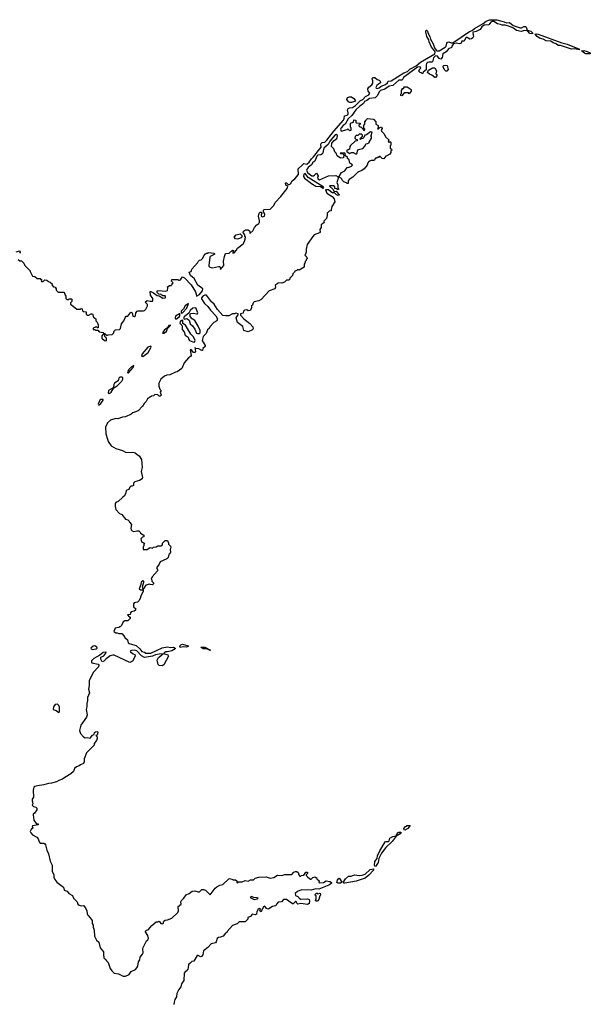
# Model space of a CAD drawing. Extents: x 2386897 to 2565480, y 579156 to 761880.
# Tile 39 of 191: x 2513162 to 2520782, y 616386 to 629539. Entities that reach past the tile are written whole.
import ezdxf

# ---------------------------------------------------------------- set-up
doc = ezdxf.new("R2010")
doc.units = 0

msp = doc.modelspace()

# ---------------------------------------------------------------- linework, layer by layer
at = {"layer": '0CON10XD'}
for points in [[(2513140, 626335), (2513165, 626320), (2513188, 626318), (2513218, 626288), (2513230, 626255), (2513300, 626185), (2513300, 626175), (2513334, 626114), (2513365, 626110), (2513395, 626080), (2513435, 626080), (2513445, 626070), (2513458, 626068), (2513450, 626055), (2513455, 626040), (2513475, 626040), (2513498, 626062), (2513525, 626060), (2513545, 626040), (2513570, 626035), (2513600, 626005), (2513590, 625995), (2513612, 625972), (2513640, 625965), (2513640, 625955), (2513650, 625945), (2513650, 625925), (2513675, 625900), (2513755, 625900), (2513768, 625858), (2513780, 625845), (2513780, 625815), (2513792, 625802), (2513815, 625800), (2513825, 625810), (2513855, 625810), (2513860, 625805), (2513860, 625775), (2513840, 625755), (2513840, 625735), (2513855, 625730), (2513925, 625672), (2513975, 625670), (2513985, 625680), (2513998, 625678), (2514002, 625652), (2514013, 625643), (2514050, 625635), (2514050, 625605), (2514065, 625590), (2514085, 625592), (2514115, 625612), (2514135, 625610), (2514150, 625565), (2514165, 625550), (2514180, 625545), (2514180, 625515), (2514195, 625500), (2514210, 625465), (2514208, 625422), (2514202, 625422), (2514185, 625440), (2514175, 625430), (2514142, 625418), (2514142, 625402), (2514165, 625400), (2514175, 625390), (2514205, 625390), (2514225, 625370), (2514275, 625360), (2514285, 625350), (2514298, 625348), (2514325, 625320), (2514345, 625328), (2514398, 625332), (2514420, 625355), (2514420, 625375), (2514440, 625395), (2514495, 625400), (2514510, 625415), (2514522, 625475), (2514552, 625515), (2514573, 625567), (2514585, 625580), (2514605, 625580), (2514645, 625632), (2514662, 625625), (2514675, 625580), (2514695, 625572), (2514710, 625585), (2514712, 625625), (2514730, 625645), (2514745, 625652), (2514815, 625650), (2514827, 625653), (2514845, 625670), (2514868, 625715), (2514868, 625735), (2514840, 625765), (2514865, 625790), (2514905, 625778), (2514935, 625778), (2514942, 625785), (2514942, 625815), (2514909, 625859), (2514905, 625908), (2514915, 625909), (2514951, 625891), (2515000, 625855), (2515025, 625850), (2515075, 625820), (2515108, 625822), (2515110, 625845), (2515105, 625850), (2515075, 625850), (2515045, 625870), (2515022, 625872), (2515000, 625895), (2515000, 625915), (2515015, 625920), (2515115, 625912), (2515138, 625922), (2515140, 625955), (2515132, 625968), (2515165, 625990), (2515185, 625990), (2515198, 626002), (2515200, 626015), (2515210, 626025), (2515190, 626045), (2515195, 626070), (2515275, 626070), (2515285, 626060), (2515295, 626060), (2515310, 626065), (2515322, 626088), (2515338, 626102), (2515365, 626091), (2515454, 625995), (2515512, 625905), (2515521, 625871), (2515525, 625848), (2515565, 625870), (2515604, 625915), (2515607, 625945), (2515541, 625991), (2515490, 626080), (2515443, 626123), (2515424, 626165), (2515450, 626175), (2515462, 626205), (2515535, 626290), (2515545, 626310), (2515565, 626328), (2515585, 626330), (2515610, 626355), (2515635, 626410), (2515645, 626410), (2515655, 626420), (2515675, 626420), (2515685, 626430), (2515755, 626420), (2515770, 626405), (2515706, 626374), (2515700, 626365), (2515687, 626255), (2515690, 626245), (2515702, 626232), (2515735, 626226), (2515815, 626244), (2515832, 626242), (2515841, 626235), (2515845, 626202), (2515888, 626255), (2515884, 626315), (2515897, 626375), (2515912, 626415), (2515958, 626422), (2516005, 626462), (2516017, 626457), (2516008, 626435), (2516010, 626420), (2516025, 626424), (2516052, 626455), (2516071, 626489), (2516145, 626545), (2516165, 626575), (2516172, 626608), (2516178, 626638), (2516170, 626645), (2516170, 626665), (2516148, 626698), (2516152, 626715), (2516176, 626734), (2516215, 626734), (2516234, 626715), (2516235, 626683), (2516275, 626718), (2516299, 626761), (2516330, 626800), (2516354, 626815), (2516363, 626835), (2516366, 626856), (2516352, 626915), (2516360, 626955), (2516375, 626970), (2516388, 626968), (2516398, 626955), (2516386, 626934), (2516388, 626915), (2516405, 626904), (2516431, 626915), (2516437, 626935), (2516418, 626975), (2516418, 626995), (2516427, 627003), (2516505, 627009), (2516556, 627055), (2516572, 627098), (2516650, 627175), (2516732, 627285), (2516742, 627315), (2516715, 627330), (2516712, 627358), (2516725, 627360), (2516751, 627331), (2516779, 627345), (2516799, 627385), (2516837, 627415), (2516885, 627471), (2516883, 627545), (2516938, 627602), (2516955, 627616), (2516995, 627609), (2517026, 627634), (2517058, 627682), (2517085, 627706), (2517188, 627835), (2517182, 627868), (2517188, 627885), (2517203, 627897), (2517236, 627904), (2517265, 627928), (2517359, 628051), (2517487, 628195), (2517496, 628214), (2517501, 628255), (2517535, 628265), (2517547, 628275), (2517551, 628295), (2517539, 628335), (2517549, 628351), (2517568, 628362), (2517605, 628366), (2517645, 628392), (2517712, 628458), (2517746, 628474), (2517779, 628511), (2517825, 628535), (2517838, 628558), (2517818, 628585), (2517812, 628615), (2517823, 628637), (2517865, 628670), (2517877, 628693), (2517880, 628725), (2517873, 628733), (2517870, 628755), (2517883, 628767), (2517907, 628767), (2517935, 628740), (2517965, 628730), (2517978, 628718), (2517980, 628695), (2517953, 628677), (2517931, 628659), (2517918, 628635), (2517922, 628625), (2517935, 628620), (2517965, 628629), (2517991, 628649), (2518049, 628675), (2518073, 628695), (2518085, 628718), (2518125, 628724), (2518292, 628828), (2518343, 628847), (2518372, 628878), (2518456, 628924), (2518515, 628970), (2518706, 629084), (2518711, 629105), (2518708, 629118), (2518663, 629173), (2518632, 629242), (2518628, 629268), (2518601, 629315), (2518584, 629375), (2518590, 629400), (2518595, 629401), (2518609, 629385), (2518618, 629355), (2518640, 629315), (2518647, 629277), (2518685, 629215), (2518704, 629164), (2518724, 629134), (2518737, 629125), (2518765, 629125), (2518846, 629174), (2518856, 629185), (2518865, 629225), (2518875, 629240), (2518895, 629242), (2518925, 629230), (2518948, 629232), (2519170, 629380), (2519207, 629393), (2519235, 629421), (2519352, 629488), (2519390, 629520), (2519435, 629539), (2519535, 629538), (2519631, 629511), (2519665, 629495), (2519705, 629500), (2519751, 629461), (2519845, 629429), (2519865, 629432), (2519895, 629450), (2519916, 629446), (2519927, 629437), (2519940, 629400), (2519988, 629385), (2520012, 629365), (2520013, 629355), (2519995, 629348), (2519975, 629353), (2519942, 629392), (2519905, 629394), (2519859, 629381), (2519795, 629395), (2519755, 629427), (2519705, 629450), (2519645, 629468), (2519607, 629467), (2519585, 629477), (2519542, 629482), (2519495, 629513), (2519474, 629516), (2519454, 629506), (2519428, 629472), (2519363, 629467), (2519336, 629445), (2519311, 629409), (2519259, 629381), (2519217, 629373), (2519212, 629365), (2519222, 629315), (2519214, 629296), (2519195, 629282), (2519175, 629279), (2519140, 629300), (2519125, 629301), (2519115, 629294), (2519096, 629254), (2519065, 629253), (2519057, 629225), (2519050, 629220), (2519032, 629218), (2518995, 629225), (2518954, 629216), (2518935, 629185), (2518928, 629162), (2518895, 629156), (2518859, 629111), (2518814, 629085), (2518804, 629035), (2518785, 629010), (2518765, 629021), (2518742, 629052), (2518715, 629055), (2518690, 629030), (2518674, 628976), (2518665, 628970), (2518628, 628972), (2518608, 628965), (2518594, 628955), (2518590, 628935), (2518592, 628868), (2518552, 628838), (2518548, 628822), (2518535, 628820), (2518525, 628830), (2518512, 628832), (2518493, 628853), (2518507, 628883), (2518519, 628891), (2518516, 628905), (2518495, 628910), (2518474, 628906), (2518287, 628765), (2518268, 628732), (2518225, 628731), (2518145, 628658), (2518095, 628653), (2518037, 628613), (2517982, 628595), (2517965, 628576), (2517942, 628528), (2517910, 628495), (2517835, 628488), (2517799, 628461), (2517765, 628447), (2517752, 628418), (2517703, 628385), (2517653, 628335), (2517600, 628260), (2517551, 628215), (2517508, 628142), (2517482, 628125), (2517455, 628095), (2517445, 628075), (2517455, 628048)], [(2520635, 629138), (2520578, 629148), (2520533, 629147), (2520385, 629193), (2520353, 629193), (2520325, 629218), (2520285, 629229), (2520255, 629254), (2520195, 629255), (2520155, 629278), (2520105, 629292), (2520073, 629313), (2520048, 629345), (2520060, 629350), (2520085, 629347), (2520402, 629232), (2520475, 629211), (2520640, 629145), (2520635, 629138)], [(2520775, 629081), (2520725, 629083), (2520703, 629093), (2520667, 629125), (2520695, 629129), (2520742, 629115), (2520780, 629095), (2520782, 629085), (2520775, 629081)], [(2518715, 628768), (2518705, 628768), (2518665, 628800), (2518635, 628810), (2518610, 628835), (2518623, 628867), (2518675, 628898), (2518706, 628896), (2518730, 628855), (2518720, 628815), (2518732, 628805), (2518733, 628787), (2518715, 628768)], [(2518865, 628851), (2518855, 628851), (2518840, 628865), (2518819, 628905), (2518823, 628927), (2518855, 628933), (2518869, 628929), (2518884, 628875), (2518865, 628851)], [(2518265, 628520), (2518250, 628525), (2518250, 628545), (2518260, 628555), (2518260, 628595), (2518270, 628605), (2518272, 628618), (2518288, 628622), (2518300, 628640), (2518335, 628640), (2518388, 628608), (2518390, 628585), (2518365, 628550), (2518355, 628560), (2518295, 628560), (2518265, 628520)], [(2517571, 628431), (2517555, 628442), (2517532, 628475), (2517541, 628499), (2517565, 628510), (2517595, 628510), (2517626, 628486), (2517642, 628465), (2517645, 628450), (2517595, 628434), (2517571, 628431)], [(2517455, 628048), (2517535, 628070), (2517545, 628080), (2517565, 628060), (2517588, 628062), (2517590, 628095), (2517580, 628105), (2517580, 628155), (2517618, 628172), (2517625, 628200), (2517650, 628195), (2517650, 628165), (2517655, 628160), (2517708, 628158), (2517710, 628145), (2517692, 628128), (2517692, 628122), (2517705, 628110), (2517718, 628108), (2517748, 628078), (2517752, 628062), (2517765, 628060), (2517770, 628075), (2517760, 628085), (2517760, 628135), (2517770, 628145), (2517770, 628175), (2517790, 628195), (2517792, 628208), (2517805, 628220), (2517885, 628210), (2517920, 628175), (2517918, 628145), (2517948, 628125), (2517950, 628095), (2517942, 628082), (2517955, 628080), (2517973, 628097), (2517996, 628106), (2518002, 628085), (2517990, 628065), (2517992, 628052), (2518025, 628020), (2518052, 627972), (2518090, 627935), (2518082, 627912), (2518095, 627900), (2518105, 627910), (2518120, 627905), (2518120, 627865), (2518110, 627855), (2518110, 627825), (2518128, 627808), (2518130, 627795), (2518120, 627785), (2518117, 627763), (2518106, 627744), (2518065, 627720), (2518052, 627718), (2518025, 627680), (2518003, 627683), (2517975, 627710), (2517965, 627710), (2517955, 627700), (2517935, 627700), (2517925, 627690), (2517915, 627690), (2517895, 627660), (2517855, 627658), (2517827, 627643), (2517812, 627625), (2517803, 627595), (2517761, 627545), (2517733, 627525), (2517679, 627501), (2517612, 627435), (2517562, 627405), (2517550, 627385), (2517548, 627352), (2517535, 627350), (2517525, 627360), (2517491, 627371), (2517472, 627392), (2517459, 627419), (2517430, 627435), (2517428, 627445), (2517460, 627500), (2517505, 627522), (2517537, 627563), (2517561, 627569), (2517595, 627582), (2517607, 627595), (2517599, 627609), (2517573, 627623), (2517562, 627665), (2517540, 627685), (2517538, 627698), (2517512, 627722), (2517508, 627758), (2517442, 627758), (2517445, 627750), (2517475, 627750), (2517490, 627735), (2517488, 627692), (2517448, 627688), (2517402, 627722), (2517388, 627758), (2517370, 627775), (2517356, 627816), (2517327, 627845), (2517331, 627889), (2517360, 627925), (2517398, 627952), (2517403, 627965), (2517408, 627988), (2517402, 628002), (2517395, 628007), (2517375, 627999), (2517305, 627917), (2517280, 627870), (2517222, 627825), (2517204, 627745), (2517186, 627734), (2517145, 627730), (2517132, 627718), (2517103, 627647), (2517075, 627632), (2517058, 627602), (2517015, 627565), (2517000, 627545), (2516994, 627524), (2517009, 627495), (2517064, 627454), (2517086, 627454), (2517100, 627460), (2517128, 627488), (2517150, 627455), (2517150, 627445), (2517140, 627435), (2517142, 627415), (2517165, 627402), (2517288, 627452), (2517385, 627458), (2517415, 627440), (2517420, 627435), (2517398, 627365), (2517410, 627335), (2517410, 627295), (2517420, 627285), (2517418, 627272), (2517405, 627270), (2517395, 627280), (2517372, 627282), (2517370, 627305), (2517355, 627320), (2517305, 627320), (2517300, 627315), (2517343, 627273), (2517360, 627245), (2517388, 627248), (2517399, 627239), (2517428, 627195), (2517415, 627191), (2517395, 627200), (2517365, 627228), (2517335, 627227), (2517285, 627268), (2517248, 627265), (2517265, 627222), (2517335, 627177), (2517362, 627145), (2517372, 627105), (2517332, 627045), (2517320, 627005), (2517320, 626985), (2517295, 626980), (2517270, 626955), (2517270, 626925), (2517260, 626885), (2517222, 626848), (2517228, 626832), (2517208, 626812), (2517190, 626805), (2517190, 626765), (2517170, 626735), (2517177, 626703), (2517167, 626693), (2517097, 626663), (2517077, 626643), (2517002, 626535), (2516988, 626472), (2516988, 626435), (2516980, 626405), (2516970, 626395), (2516997, 626367), (2517000, 626345), (2516990, 626335), (2516988, 626322), (2516973, 626307), (2516970, 626285), (2516960, 626275), (2516960, 626235), (2516895, 626192), (2516875, 626200), (2516865, 626190), (2516835, 626180), (2516830, 626165), (2516808, 626142), (2516805, 626120), (2516772, 626088), (2516770, 626075), (2516755, 626060), (2516725, 626060), (2516697, 626033), (2516665, 626020), (2516625, 626022), (2516603, 626017), (2516572, 625988), (2516580, 625965), (2516570, 625945), (2516495, 625918), (2516385, 625802), (2516355, 625782), (2516295, 625770), (2516282, 625758), (2516270, 625725), (2516260, 625715), (2516260, 625685), (2516240, 625655), (2516215, 625652), (2516195, 625662), (2516165, 625660), (2516150, 625645), (2516145, 625620), (2516112, 625608), (2516112, 625592), (2516154, 625544), (2516235, 625481), (2516276, 625435), (2516281, 625415), (2516273, 625395), (2516215, 625368), (2516155, 625387), (2516140, 625440), (2516070, 625495), (2516052, 625555), (2516080, 625595), (2516078, 625608), (2516045, 625620), (2516035, 625610), (2516005, 625608), (2515956, 625584), (2515915, 625581), (2515875, 625589), (2515805, 625666), (2515759, 625739), (2515725, 625772), (2515658, 625858), (2515635, 625859), (2515608, 625845), (2515591, 625825), (2515590, 625810), (2515630, 625750), (2515675, 625709), (2515710, 625660), (2515782, 625585), (2515804, 625545), (2515795, 625518), (2515757, 625493), (2515700, 625435), (2515692, 625415), (2515672, 625395), (2515653, 625347), (2515612, 625305), (2515598, 625255), (2515637, 625187), (2515637, 625173), (2515610, 625145), (2515605, 625120), (2515595, 625118), (2515555, 625143), (2515515, 625148), (2515502, 625158), (2515510, 625105), (2515506, 625094), (2515484, 625094), (2515455, 625127), (2515441, 625129), (2515452, 625055), (2515445, 625040), (2515417, 625023), (2515358, 624955), (2515329, 624881), (2515265, 624833), (2515245, 624832), (2515166, 624794), (2515125, 624790), (2515095, 624778), (2515048, 624735), (2515022, 624685), (2515020, 624645), (2515033, 624603), (2515050, 624585), (2515040, 624565), (2515050, 624525), (2515038, 624512), (2515025, 624510), (2515007, 624527), (2514965, 624530), (2514947, 624513), (2514922, 624508), (2514870, 624475), (2514853, 624437), (2514825, 624412), (2514803, 624375), (2514745, 624316), (2514675, 624288), (2514650, 624270), (2514574, 624236), (2514535, 624229), (2514475, 624206), (2514445, 624210), (2514375, 624190), (2514333, 624155), (2514307, 624095), (2514314, 624005), (2514333, 623935), (2514344, 623904), (2514385, 623848), (2514445, 623812), (2514536, 623786), (2514585, 623758), (2514675, 623761), (2514704, 623754), (2514729, 623729), (2514758, 623715), (2514790, 623665), (2514797, 623555), (2514786, 623505), (2514803, 623425), (2514798, 623405), (2514760, 623385), (2514700, 623365), (2514683, 623347), (2514680, 623315), (2514665, 623308), (2514645, 623308), (2514632, 623295), (2514620, 623265), (2514594, 623256), (2514584, 623246), (2514573, 623205), (2514558, 623175), (2514535, 623158), (2514476, 623104), (2514445, 623088), (2514438, 623075), (2514437, 623035), (2514448, 622995), (2514494, 622944), (2514525, 622928), (2514575, 622868), (2514605, 622860), (2514625, 622840), (2514630, 622825), (2514657, 622797), (2514648, 622745), (2514650, 622725), (2514662, 622712), (2514685, 622700), (2514725, 622710), (2514755, 622710), (2514770, 622695), (2514775, 622680), (2514820, 622655), (2514818, 622632), (2514802, 622628), (2514780, 622605), (2514783, 622583), (2514795, 622560), (2514830, 622545), (2514820, 622535), (2514820, 622515), (2514810, 622495), (2514812, 622462), (2514865, 622460), (2514885, 622480), (2514895, 622480), (2514905, 622490), (2514935, 622480), (2514948, 622492), (2514985, 622498), (2515005, 622510), (2515045, 622510), (2515070, 622525), (2515070, 622545), (2515105, 622580), (2515135, 622580), (2515140, 622575), (2515140, 622565), (2515150, 622555), (2515150, 622535), (2515178, 622505), (2515180, 622495), (2515177, 622473), (2515170, 622465), (2515178, 622425), (2515166, 622404), (2515153, 622397), (2515144, 622355), (2515125, 622336), (2515040, 622295), (2515026, 622265), (2514990, 622215), (2515008, 622185), (2515004, 622175), (2514933, 622095), (2514920, 622065), (2514927, 622057), (2514928, 622038), (2514947, 622017), (2514950, 622005), (2514935, 621990), (2514903, 621993), (2514895, 622000), (2514846, 621984), (2514832, 621968), (2514825, 621942), (2514810, 621930), (2514804, 621965), (2514821, 622025), (2514818, 622038), (2514805, 622041), (2514786, 622025), (2514781, 621995), (2514758, 621938), (2514774, 621924), (2514796, 621924), (2514810, 621930), (2514811, 621905), (2514781, 621839), (2514773, 621805), (2514755, 621776), (2514735, 621758), (2514693, 621747), (2514680, 621735), (2514680, 621695), (2514692, 621682), (2514708, 621678), (2514707, 621653), (2514692, 621638), (2514652, 621628), (2514640, 621615), (2514638, 621592), (2514602, 621588), (2514622, 621562), (2514638, 621558), (2514638, 621542), (2514605, 621510), (2514565, 621508), (2514544, 621496), (2514520, 621445), (2514505, 621430), (2514495, 621430), (2514485, 621420), (2514435, 621410), (2514420, 621365), (2514445, 621350), (2514465, 621350), (2514485, 621340), (2514525, 621340), (2514555, 621310), (2514568, 621285), (2514604, 621254), (2514613, 621215), (2514624, 621204), (2514718, 621178), (2514766, 621136), (2514795, 621098), (2514830, 621090), (2514845, 621078), (2514915, 621076), (2515065, 621150), (2515135, 621161), (2515175, 621154), (2515215, 621157), (2515240, 621145), (2515238, 621135), (2515195, 621110), (2515135, 621095)], [(2517655, 627742), (2517668, 627755), (2517672, 627785), (2517688, 627805), (2517745, 627818), (2517777, 627853), (2517785, 627880), (2517807, 627883), (2517830, 627895), (2517830, 627905), (2517860, 627955), (2517860, 627975), (2517850, 627985), (2517857, 627993), (2517868, 628038), (2517845, 628040), (2517795, 628000), (2517772, 627998), (2517760, 627965), (2517745, 627950), (2517725, 627950), (2517715, 627940), (2517710, 627945), (2517712, 627958), (2517740, 627985), (2517740, 627995), (2517728, 628008), (2517695, 628010), (2517678, 627992), (2517655, 627990), (2517642, 627978), (2517640, 627955), (2517652, 627942), (2517668, 627938), (2517668, 627922), (2517642, 627918), (2517582, 627858), (2517570, 627845), (2517565, 627810), (2517555, 627800), (2517530, 627795), (2517530, 627775), (2517545, 627770), (2517565, 627750), (2517594, 627766), (2517615, 627767), (2517655, 627742)], [(2517215, 627288), (2517222, 627295), (2517215, 627306), (2517013, 627433), (2516975, 627484), (2516958, 627475), (2516952, 627445), (2516965, 627420), (2517059, 627349), (2517116, 627316), (2517180, 627310), (2517215, 627288)], [(2516065, 626607), (2516045, 626613), (2516028, 626635), (2516055, 626667), (2516105, 626680), (2516130, 626655), (2516130, 626635), (2516120, 626625), (2516085, 626612), (2516065, 626607)], [(2513115, 626440), (2513165, 626450), (2513170, 626435), (2513158, 626422)], [(2515320, 625620), (2515335, 625622), (2515395, 625685), (2515415, 625750), (2515372, 625718), (2515351, 625675), (2515320, 625645), (2515320, 625620)], [(2515535, 625346), (2515565, 625348), (2515573, 625357), (2515574, 625385), (2515545, 625445), (2515499, 625519), (2515464, 625544), (2515441, 625575), (2515437, 625603), (2515444, 625616), (2515485, 625619), (2515525, 625608), (2515535, 625610), (2515539, 625621), (2515515, 625690), (2515475, 625686), (2515438, 625655), (2515423, 625617), (2515362, 625575), (2515355, 625565), (2515354, 625544), (2515365, 625539), (2515395, 625548), (2515414, 625535), (2515424, 625524), (2515438, 625478), (2515470, 625450), (2515503, 625403), (2515523, 625353), (2515535, 625346)], [(2515255, 625541), (2515296, 625575), (2515307, 625607), (2515295, 625610), (2515242, 625578), (2515240, 625555), (2515245, 625543), (2515255, 625541)], [(2515075, 625350), (2515085, 625352), (2515121, 625375), (2515136, 625414), (2515177, 625455), (2515175, 625460), (2515155, 625452), (2515130, 625420), (2515094, 625396), (2515070, 625355), (2515075, 625350)], [(2515495, 625233), (2515504, 625255), (2515483, 625303), (2515448, 625338), (2515378, 625458), (2515342, 625482), (2515339, 625519), (2515334, 625524), (2515315, 625518), (2515304, 625505), (2515303, 625483), (2515328, 625458), (2515334, 625435), (2515331, 625401), (2515358, 625368), (2515372, 625325), (2515410, 625300), (2515420, 625265), (2515432, 625252), (2515475, 625234), (2515495, 625233)], [(2514315, 625250), (2514320, 625255), (2514320, 625285), (2514300, 625305), (2514298, 625328), (2514285, 625340), (2514275, 625340), (2514260, 625315), (2514260, 625285), (2514293, 625253), (2514315, 625250)], [(2514805, 625040), (2514876, 625095), (2514916, 625165), (2514915, 625180), (2514875, 625163), (2514797, 625075), (2514788, 625045), (2514805, 625040)], [(2514615, 624822), (2514679, 624895), (2514688, 624918), (2514655, 624901), (2514620, 624865), (2514603, 624835), (2514605, 624822), (2514615, 624822)], [(2514355, 624544), (2514385, 624565), (2514420, 624620), (2514465, 624647), (2514525, 624709), (2514540, 624735), (2514538, 624758), (2514525, 624764), (2514498, 624762), (2514488, 624752), (2514476, 624715), (2514428, 624685), (2514418, 624665), (2514417, 624633), (2514409, 624621), (2514346, 624585), (2514344, 624554), (2514355, 624544)], [(2514225, 624395), (2514245, 624410), (2514276, 624455), (2514275, 624466), (2514244, 624466), (2514232, 624458), (2514212, 624405), (2514216, 624396), (2514225, 624395)], [(2515135, 621095), (2515115, 621093), (2515088, 621075), (2515096, 621066), (2515142, 621055), (2515148, 621035), (2515087, 620923), (2515064, 620906), (2515024, 620914), (2515010, 620925), (2514996, 620985), (2515015, 621021), (2515077, 621067), (2515025, 621065), (2514975, 621054), (2514935, 621035), (2514828, 621018), (2514791, 621041), (2514725, 621108), (2514695, 621118), (2514655, 621113), (2514638, 621105), (2514640, 621095), (2514676, 621066), (2514699, 621059), (2514703, 621035), (2514668, 620972), (2514635, 620953), (2514425, 621050), (2514405, 621050), (2514371, 621039), (2514315, 621002), (2514285, 620968), (2514265, 620962), (2514246, 620995), (2514247, 621025), (2514288, 621042), (2514313, 621075), (2514318, 621088), (2514312, 621092), (2514275, 621084), (2514231, 621049), (2514154, 621005), (2514122, 620975), (2514119, 620959), (2514126, 620946), (2514209, 620929), (2514218, 620915), (2514216, 620895), (2514142, 620818), (2514090, 620705), (2514092, 620645), (2514080, 620595), (2514094, 620545), (2514068, 620485), (2514068, 620445), (2514058, 620405), (2514060, 620360), (2514051, 620325), (2514064, 620255), (2514055, 620222), (2513977, 620115), (2513961, 620045), (2513974, 620004), (2514015, 619957), (2514035, 619948), (2514065, 619950), (2514105, 619943), (2514135, 619982), (2514158, 619992), (2514162, 620015), (2514174, 620026), (2514195, 620030), (2514205, 620020), (2514197, 619983), (2514180, 619975), (2514197, 619957), (2514197, 619935), (2514188, 619912), (2514158, 619872), (2514155, 619850), (2514053, 619745), (2514024, 619666), (2514024, 619625), (2514016, 619605), (2513975, 619587), (2513955, 619570), (2513920, 619560), (2513893, 619535), (2513879, 619495), (2513846, 619465), (2513765, 619418), (2513736, 619395), (2513685, 619378), (2513655, 619357), (2513585, 619338), (2513545, 619335), (2513485, 619319), (2513400, 619305), (2513365, 619296), (2513351, 619285), (2513342, 619245), (2513347, 619155), (2513330, 619125), (2513328, 619105), (2513338, 619065), (2513330, 619045), (2513345, 619030), (2513378, 619018), (2513390, 619005), (2513390, 618985), (2513359, 618941), (2513340, 618925), (2513340, 618915), (2513350, 618845), (2513382, 618802), (2513407, 618797), (2513410, 618785), (2513335, 618770), (2513330, 618755), (2513340, 618745), (2513317, 618723), (2513302, 618695), (2513310, 618675), (2513335, 618648), (2513389, 618619), (2513407, 618597), (2513420, 618555), (2513435, 618540), (2513485, 618540), (2513498, 618528), (2513507, 618517), (2513526, 618446), (2513546, 618395), (2513567, 618297), (2513598, 618245), (2513597, 618165), (2513620, 618115), (2513620, 618085), (2513630, 618055), (2513656, 618016), (2513745, 617950), (2513755, 617910), (2513798, 617898), (2513818, 617865), (2513869, 617839), (2513880, 617805), (2513928, 617755), (2513940, 617725), (2513955, 617710), (2513985, 617700), (2514016, 617706), (2514043, 617675), (2514060, 617635), (2514062, 617595), (2514070, 617575), (2514103, 617543), (2514130, 617505), (2514132, 617465), (2514142, 617445), (2514142, 617415), (2514158, 617375), (2514162, 617295), (2514188, 617245), (2514217, 617215), (2514235, 617140), (2514280, 617085), (2514280, 617045), (2514288, 617008), (2514315, 616980), (2514320, 616965), (2514342, 616945), (2514370, 616865), (2514392, 616832), (2514425, 616800), (2514482, 616792), (2514544, 616764), (2514575, 616760), (2514626, 616784), (2514652, 616825), (2514708, 616852), (2514728, 616872), (2514739, 616895), (2514751, 616955), (2514765, 616980), (2514773, 617015), (2514803, 617055), (2514810, 617075), (2514807, 617125), (2514813, 617145), (2514855, 617232), (2514875, 617248), (2514882, 617265), (2514873, 617305), (2514843, 617355), (2514844, 617365), (2514855, 617377), (2514879, 617381), (2514925, 617438), (2514985, 617488), (2515005, 617487), (2515026, 617496), (2515047, 617467), (2515068, 617462), (2515078, 617465), (2515088, 617495), (2515105, 617510), (2515135, 617513), (2515195, 617537), (2515276, 617614), (2515282, 617635), (2515278, 617692), (2515317, 617723), (2515312, 617755), (2515322, 617775), (2515356, 617804), (2515385, 617847), (2515425, 617867), (2515465, 617897), (2515503, 617903), (2515545, 617888), (2515562, 617888), (2515595, 617920), (2515615, 617920), (2515645, 617910), (2515705, 617850), (2515771, 617939), (2515794, 617956), (2515835, 617976), (2515874, 617986), (2515955, 618062), (2515965, 618067), (2515995, 618058), (2516015, 618050), (2516045, 618050), (2516060, 618035), (2516060, 618015), (2516075, 618010), (2516085, 618020), (2516135, 618020), (2516175, 618038), (2516215, 618032), (2516243, 618047), (2516285, 618050), (2516308, 618072), (2516357, 618083), (2516455, 618088), (2516505, 618070), (2516555, 618082), (2516605, 618112), (2516663, 618107), (2516705, 618118), (2516795, 618122), (2516825, 618150), (2516845, 618160), (2516865, 618160), (2516880, 618145), (2516890, 618115), (2516905, 618100), (2516915, 618100), (2516923, 618107), (2516958, 618112), (2516985, 618150), (2517005, 618150), (2517006, 618134), (2516990, 618115), (2516990, 618105), (2517010, 618085), (2517045, 618060), (2517055, 618060), (2517075, 618080), (2517105, 618090), (2517115, 618080), (2517128, 618078), (2517132, 618062), (2517160, 618035), (2517158, 618015), (2517165, 618008), (2517220, 618015), (2517256, 618034), (2517305, 618027), (2517326, 618015), (2517325, 618005), (2517317, 617995), (2517291, 617979), (2517155, 617923), (2517115, 617929), (2517055, 617912), (2516925, 617914), (2516870, 617895), (2516841, 617865), (2516845, 617838), (2516878, 617828), (2516892, 617815), (2516894, 617804), (2516915, 617790), (2517005, 617793), (2517026, 617786), (2517034, 617765), (2517026, 617734), (2517005, 617721), (2516915, 617734), (2516875, 617723), (2516862, 617735), (2516855, 617760), (2516845, 617760), (2516815, 617730), (2516805, 617730), (2516727, 617787), (2516685, 617788), (2516660, 617755), (2516615, 617750), (2516590, 617725), (2516585, 617700), (2516538, 617692), (2516489, 617661), (2516475, 617659), (2516457, 617667), (2516437, 617697), (2516415, 617690), (2516410, 617665), (2516402, 617658), (2516385, 617620), (2516370, 617635), (2516378, 617658), (2516365, 617670), (2516355, 617660), (2516342, 617658), (2516340, 617635), (2516330, 617625), (2516325, 617592), (2516305, 617582), (2516265, 617590), (2516260, 617575), (2516245, 617560), (2516210, 617545), (2516208, 617525), (2516175, 617490), (2516093, 617487), (2516065, 617460), (2516005, 617440), (2515935, 617360), (2515930, 617345), (2515910, 617335), (2515880, 617295), (2515845, 617282), (2515815, 617280), (2515800, 617265), (2515785, 617220), (2515775, 617208), (2515720, 617195), (2515673, 617147), (2515615, 617100), (2515610, 617045), (2515590, 617025), (2515575, 617020), (2515545, 617040), (2515532, 617038), (2515488, 616962), (2515462, 616958), (2515435, 616930), (2515425, 616930), (2515415, 616920), (2515413, 616875), (2515406, 616854), (2515385, 616828), (2515371, 616819), (2515358, 616802), (2515352, 616705), (2515325, 616660), (2515315, 616620), (2515286, 616584), (2515261, 616529), (2515256, 616485), (2515235, 616450), (2515224, 616415), (2515222, 616385)], [(2514135, 621124), (2514185, 621134), (2514196, 621145), (2514194, 621155), (2514165, 621174), (2514145, 621169), (2514113, 621145), (2514115, 621134), (2514135, 621124)], [(2515305, 621154), (2515300, 621165), (2515305, 621178), (2515315, 621189), (2515335, 621196), (2515412, 621175), (2515410, 621165), (2515385, 621156), (2515345, 621161), (2515305, 621154)], [(2515705, 621112), (2515663, 621133), (2515614, 621134), (2515582, 621155), (2515635, 621159), (2515712, 621115), (2515705, 621112)], [(2513685, 620286), (2513695, 620294), (2513693, 620355), (2513686, 620376), (2513665, 620395), (2513635, 620390), (2513612, 620358), (2513608, 620325), (2513650, 620310), (2513685, 620286)], [(2518305, 618713), (2518295, 618717), (2518294, 618735), (2518315, 618762), (2518335, 618773), (2518377, 618775), (2518345, 618735), (2518305, 618713)], [(2517915, 618228), (2517905, 618230), (2517902, 618242), (2517907, 618295), (2517936, 618335), (2517940, 618370), (2517972, 618435), (2518045, 618555), (2518057, 618563), (2518089, 618561), (2518098, 618572), (2518104, 618606), (2518145, 618628), (2518192, 618638), (2518207, 618675), (2518225, 618685), (2518250, 618685), (2518251, 618675), (2518242, 618665), (2518189, 618631), (2518137, 618563), (2518051, 618479), (2517993, 618407), (2517958, 618335), (2517948, 618282), (2517915, 618228)], [(2517505, 618004), (2517492, 618005), (2517483, 618015), (2517515, 618063), (2517555, 618100), (2517587, 618097), (2517635, 618114), (2517695, 618106), (2517735, 618113), (2517776, 618125), (2517842, 618188), (2517889, 618195), (2517885, 618179), (2517827, 618113), (2517775, 618070), (2517657, 618033), (2517505, 618004)], [(2517415, 618003), (2517398, 618015), (2517405, 618046), (2517425, 618072), (2517435, 618068), (2517464, 618016), (2517445, 618005), (2517415, 618003)], [(2516295, 617787), (2516335, 617793), (2516347, 617805), (2516335, 617809), (2516291, 617811), (2516255, 617827), (2516240, 617815), (2516265, 617798), (2516295, 617787)], [(2517135, 617764), (2517120, 617765), (2517114, 617774), (2517120, 617795), (2517120, 617835), (2517110, 617845), (2517110, 617855), (2517125, 617870), (2517135, 617870), (2517145, 617860), (2517175, 617870), (2517180, 617845), (2517170, 617835), (2517158, 617785), (2517145, 617768), (2517135, 617764)]]:
    msp.add_lwpolyline(points, dxfattribs=at)

doc.saveas('drawing.dxf')
